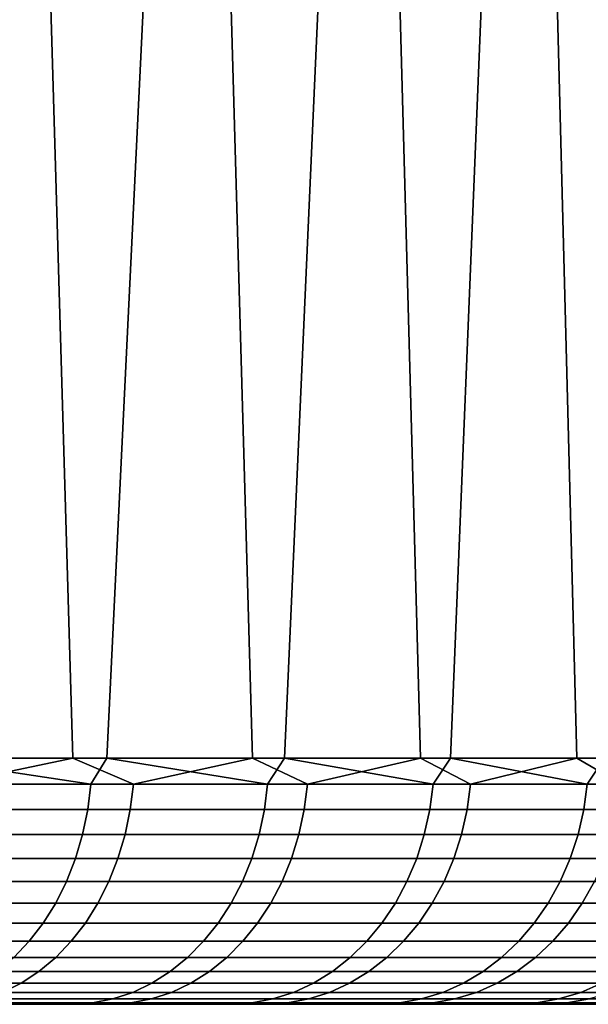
# Model space of a CAD drawing. Header units: metres. Extents: x -244 to 24, y -123 to 0.
# Tile 82 of 146: x 17.71 to 20.02, y -123.1 to -119.1. Entities that reach past the tile are written whole.
import ezdxf

# ---------------------------------------------------------------- set-up
doc = ezdxf.new("R2010")
doc.units = ezdxf.units.M
doc.layers.add('solid_10_231_103_000', color=7, linetype='CONTINUOUS')

msp = doc.modelspace()

# ---------------------------------------------------------------- linework, layer by layer
at = {"layer": 'solid_10_231_103_000'}
for points in [[(16.489807, -122.099998, 16.672993), (17.298077, -122.099998, 15.832845), (17.975527, -109.099998, 15.059308), (17.21521, -109.099998, 15.922869)], [(17.925125, -122.099998, -15.11927), (17.151546, -122.099998, -15.991463), (16.758112, -109.099998, -16.403303), (17.542549, -109.099998, -15.561488)], [(17.298077, -122.099998, 15.832845), (18.063591, -122.099998, 14.953566), (18.692457, -109.099998, 14.159607), (17.975527, -109.099998, 15.059308)], [(18.6544, -122.099998, -14.209708), (17.925125, -122.099998, -15.11927), (17.542549, -109.099998, -15.561488), (18.284863, -109.099998, -14.682182)], [(18.063591, -122.099998, 14.953566), (18.784458, -122.099998, 14.037327), (19.364489, -109.099998, 13.225679), (18.692457, -109.099998, 14.159607)], [(19.337568, -122.099998, -13.265026), (18.6544, -122.099998, -14.209708), (18.284863, -109.099998, -14.682182), (18.982729, -109.099998, -13.768029)], [(18.784458, -122.099998, 14.037327), (19.458899, -122.099998, 13.086394), (19.989887, -109.099998, 12.25993), (19.364489, -109.099998, 13.225679)], [(19.97294, -122.099998, -12.287559), (19.337568, -122.099998, -13.265026), (18.982729, -109.099998, -13.768029), (19.63529, -109.099998, -12.820159)], [(19.458899, -122.099998, 13.086394), (20.085243, -122.099998, 12.103117), (20.56728, -109.099998, 11.264524), (19.989887, -109.099998, 12.25993)], [(20.558949, -122.099998, -11.27972), (19.97294, -122.099998, -12.287559), (19.63529, -109.099998, -12.820159), (20.24052, -109.099998, -11.841612)], [(17.419607, -122.204529, -15.690853), (17.151546, -122.099998, -15.991463), (17.925125, -122.099998, -15.11927)], [(17.998402, -122.204529, 15.023417), (17.298077, -122.099998, 15.832845), (17.236681, -122.204529, 15.891582)], [(17.998402, -122.204529, 15.023417), (18.063591, -122.099998, 14.953566), (17.298077, -122.099998, 15.832845)], [(17.419607, -122.204529, -15.690853), (17.925125, -122.099998, -15.11927), (18.171219, -122.204529, -14.813925)], [(18.171219, -122.204529, -14.813925), (17.925125, -122.099998, -15.11927), (18.6544, -122.099998, -14.209708)], [(18.716442, -122.204529, 14.118794), (18.063591, -122.099998, 14.953566), (17.998402, -122.204529, 15.023417)], [(18.716442, -122.204529, 14.118794), (18.784458, -122.099998, 14.037327), (18.063591, -122.099998, 14.953566)], [(18.171219, -122.204529, -14.813925), (18.6544, -122.099998, -14.209708), (18.878733, -122.204529, -13.901044)], [(18.878733, -122.204529, -13.901044), (18.6544, -122.099998, -14.209708), (19.337568, -122.099998, -13.265026)], [(19.389059, -122.204529, 13.179906), (18.784458, -122.099998, 14.037327), (18.716442, -122.204529, 14.118794)], [(19.389059, -122.204529, 13.179906), (19.458899, -122.099998, 13.086394), (18.784458, -122.099998, 14.037327)], [(18.878733, -122.204529, -13.901044), (19.337568, -122.099998, -13.265026), (19.540428, -122.204529, -12.954428)], [(19.540428, -122.204529, -12.954428), (19.337568, -122.099998, -13.265026), (19.97294, -122.099998, -12.287559)], [(20.014622, -122.204529, 12.209032), (19.458899, -122.099998, 13.086394), (19.389059, -122.204529, 13.179906)], [(20.014622, -122.204529, 12.209032), (20.085243, -122.099998, 12.103117), (19.458899, -122.099998, 13.086394)], [(19.540428, -122.204529, -12.954428), (19.97294, -122.099998, -12.287559), (20.154703, -122.204529, -11.976373)], [(20.154703, -122.204529, -11.976373), (19.97294, -122.099998, -12.287559), (20.558949, -122.099998, -11.27972)], [(20.591612, -122.204529, 11.208528), (20.085243, -122.099998, 12.103117), (20.014622, -122.204529, 12.209032)], [(17.998402, -122.204529, 15.023417), (17.236681, -122.204529, 15.891582), (17.224627, -122.308014, 15.880467), (17.985815, -122.308014, 15.012911)], [(17.419607, -122.204529, -15.690853), (18.171219, -122.204529, -14.813925), (18.15851, -122.308014, -14.803564), (17.407423, -122.308014, -15.679879)], [(18.716442, -122.204529, 14.118794), (17.998402, -122.204529, 15.023417), (17.985815, -122.308014, 15.012911), (18.703352, -122.308014, 14.10892)], [(18.171219, -122.204529, -14.813925), (18.878733, -122.204529, -13.901044), (18.865528, -122.308014, -13.891322), (18.15851, -122.308014, -14.803564)], [(19.389059, -122.204529, 13.179906), (18.716442, -122.204529, 14.118794), (18.703352, -122.308014, 14.10892), (19.3755, -122.308014, 13.170689)], [(18.878733, -122.204529, -13.901044), (19.540428, -122.204529, -12.954428), (19.526762, -122.308014, -12.945368), (18.865528, -122.308014, -13.891322)], [(20.014622, -122.204529, 12.209032), (19.389059, -122.204529, 13.179906), (19.3755, -122.308014, 13.170689), (20.000624, -122.308014, 12.200494)], [(19.540428, -122.204529, -12.954428), (20.154703, -122.204529, -11.976373), (20.140608, -122.308014, -11.967997), (19.526762, -122.308014, -12.945368)], [(20.591612, -122.204529, 11.208528), (20.014622, -122.204529, 12.209032), (20.000624, -122.308014, 12.200494), (20.577209, -122.308014, 11.200689)], [(17.985815, -122.308014, 15.012911), (17.224627, -122.308014, 15.880467), (17.204678, -122.409218, 15.862075), (17.964983, -122.409218, 14.995523)], [(17.407423, -122.308014, -15.679879), (18.15851, -122.308014, -14.803564), (18.13748, -122.409218, -14.786419), (17.387262, -122.409218, -15.661719)], [(18.703352, -122.308014, 14.10892), (17.985815, -122.308014, 15.012911), (17.964983, -122.409218, 14.995523), (18.68169, -122.409218, 14.09258)], [(18.15851, -122.308014, -14.803564), (18.865528, -122.308014, -13.891322), (18.843679, -122.409218, -13.875234), (18.13748, -122.409218, -14.786419)], [(19.3755, -122.308014, 13.170689), (18.703352, -122.308014, 14.10892), (18.68169, -122.409218, 14.09258), (19.35306, -122.409218, 13.155435)], [(18.865528, -122.308014, -13.891322), (19.526762, -122.308014, -12.945368), (19.504147, -122.409218, -12.930375), (18.843679, -122.409218, -13.875234)], [(20.000624, -122.308014, 12.200494), (19.3755, -122.308014, 13.170689), (19.35306, -122.409218, 13.155435), (19.977459, -122.409218, 12.186363)], [(19.526762, -122.308014, -12.945368), (20.140608, -122.308014, -11.967997), (20.117281, -122.409218, -11.954136), (19.504147, -122.409218, -12.930375)], [(20.577209, -122.308014, 11.200689), (20.000624, -122.308014, 12.200494), (19.977459, -122.409218, 12.186363), (20.553377, -122.409218, 11.187716)], [(17.964983, -122.409218, 14.995523), (17.204678, -122.409218, 15.862075), (17.177053, -122.507027, 15.836606), (17.936138, -122.507027, 14.971445)], [(17.387262, -122.409218, -15.661719), (18.13748, -122.409218, -14.786419), (18.108356, -122.507027, -14.762677), (17.359344, -122.507027, -15.636572)], [(18.68169, -122.409218, 14.09258), (17.964983, -122.409218, 14.995523), (17.936138, -122.507027, 14.971445), (18.651693, -122.507027, 14.069951)], [(18.13748, -122.409218, -14.786419), (18.843679, -122.409218, -13.875234), (18.813423, -122.507027, -13.852955), (18.108356, -122.507027, -14.762677)], [(19.35306, -122.409218, 13.155435), (18.68169, -122.409218, 14.09258), (18.651693, -122.507027, 14.069951), (19.321985, -122.507027, 13.134312)], [(18.843679, -122.409218, -13.875234), (19.504147, -122.409218, -12.930375), (19.47283, -122.507027, -12.909613), (18.813423, -122.507027, -13.852955)], [(19.977459, -122.409218, 12.186363), (19.35306, -122.409218, 13.155435), (19.321985, -122.507027, 13.134312), (19.945383, -122.507027, 12.166796)], [(19.504147, -122.409218, -12.930375), (20.117281, -122.409218, -11.954136), (20.08498, -122.507027, -11.934941), (19.47283, -122.507027, -12.909613)], [(20.553377, -122.409218, 11.187716), (19.977459, -122.409218, 12.186363), (19.945383, -122.507027, 12.166796), (20.520376, -122.507027, 11.169753)], [(17.936138, -122.507027, 14.971445), (17.177053, -122.507027, 15.836606), (17.142056, -122.600365, 15.804339), (17.899593, -122.600365, 14.940942)], [(17.359344, -122.507027, -15.636572), (18.108356, -122.507027, -14.762677), (18.071463, -122.600365, -14.732599), (17.323977, -122.600365, -15.604713)], [(18.651693, -122.507027, 14.069951), (17.936138, -122.507027, 14.971445), (17.899593, -122.600365, 14.940942), (18.613691, -122.600365, 14.041285)], [(18.108356, -122.507027, -14.762677), (18.813423, -122.507027, -13.852955), (18.775091, -122.600365, -13.82473), (18.071463, -122.600365, -14.732599)], [(19.321985, -122.507027, 13.134312), (18.651693, -122.507027, 14.069951), (18.613691, -122.600365, 14.041285), (19.282618, -122.600365, 13.107551)], [(18.813423, -122.507027, -13.852955), (19.47283, -122.507027, -12.909613), (19.433155, -122.600365, -12.88331), (18.775091, -122.600365, -13.82473)], [(19.945383, -122.507027, 12.166796), (19.321985, -122.507027, 13.134312), (19.282618, -122.600365, 13.107551), (19.904745, -122.600365, 12.142007)], [(19.47283, -122.507027, -12.909613), (20.08498, -122.507027, -11.934941), (20.044058, -122.600365, -11.910625), (19.433155, -122.600365, -12.88331)], [(20.520376, -122.507027, 11.169753), (19.945383, -122.507027, 12.166796), (19.904745, -122.600365, 12.142007), (20.478567, -122.600365, 11.146995)], [(17.899593, -122.600365, 14.940942), (17.142056, -122.600365, 15.804339), (17.100069, -122.68821, 15.76563), (17.855753, -122.68821, 14.904347)], [(17.323977, -122.600365, -15.604713), (18.071463, -122.600365, -14.732599), (18.027201, -122.68821, -14.696515), (17.281546, -122.68821, -15.566493)], [(18.613691, -122.600365, 14.041285), (17.899593, -122.600365, 14.940942), (17.855753, -122.68821, 14.904347), (18.568102, -122.68821, 14.006894)], [(18.071463, -122.600365, -14.732599), (18.775091, -122.600365, -13.82473), (18.729105, -122.68821, -13.79087), (18.027201, -122.68821, -14.696515)], [(19.282618, -122.600365, 13.107551), (18.613691, -122.600365, 14.041285), (18.568102, -122.68821, 14.006894), (19.235388, -122.68821, 13.075447)], [(18.775091, -122.600365, -13.82473), (19.433155, -122.600365, -12.88331), (19.385559, -122.68821, -12.851756), (18.729105, -122.68821, -13.79087)], [(19.904745, -122.600365, 12.142007), (19.282618, -122.600365, 13.107551), (19.235388, -122.68821, 13.075447), (19.855993, -122.68821, 12.112267)], [(19.433155, -122.600365, -12.88331), (20.044058, -122.600365, -11.910625), (19.994965, -122.68821, -11.881452), (19.385559, -122.68821, -12.851756)], [(20.478567, -122.600365, 11.146995), (19.904745, -122.600365, 12.142007), (19.855993, -122.68821, 12.112267), (20.42841, -122.68821, 11.119693)], [(20.044058, -122.600365, -11.910625), (20.606316, -122.600365, -10.909033), (20.555845, -122.68821, -10.882314), (19.994965, -122.68821, -11.881452)], [(17.855753, -122.68821, 14.904347), (17.100069, -122.68821, 15.76563), (17.051558, -122.7696, 15.720903), (17.805096, -122.7696, 14.862064)], [(17.281546, -122.68821, -15.566493), (18.027201, -122.68821, -14.696515), (17.976057, -122.7696, -14.65482), (17.232517, -122.7696, -15.522331)], [(18.568102, -122.68821, 14.006894), (17.855753, -122.68821, 14.904347), (17.805096, -122.7696, 14.862064), (18.515425, -122.7696, 13.967156)], [(18.027201, -122.68821, -14.696515), (18.729105, -122.68821, -13.79087), (18.675972, -122.7696, -13.751745), (17.976057, -122.7696, -14.65482)], [(19.235388, -122.68821, 13.075447), (18.568102, -122.68821, 14.006894), (18.515425, -122.7696, 13.967156), (19.180819, -122.7696, 13.038352)], [(18.729105, -122.68821, -13.79087), (19.385559, -122.68821, -12.851756), (19.330561, -122.7696, -12.815295), (18.675972, -122.7696, -13.751745)], [(19.855993, -122.68821, 12.112267), (19.235388, -122.68821, 13.075447), (19.180819, -122.7696, 13.038352), (19.799662, -122.7696, 12.077905)], [(19.385559, -122.68821, -12.851756), (19.994965, -122.68821, -11.881452), (19.938238, -122.7696, -11.847744), (19.330561, -122.7696, -12.815295)], [(20.42841, -122.68821, 11.119693), (19.855993, -122.68821, 12.112267), (19.799662, -122.7696, 12.077905), (20.370455, -122.7696, 11.088146)], [(19.994965, -122.68821, -11.881452), (20.555845, -122.68821, -10.882314), (20.497528, -122.7696, -10.85144), (19.938238, -122.7696, -11.847744)], [(17.805096, -122.7696, 14.862064), (17.051558, -122.7696, 15.720903), (16.997049, -122.843636, 15.67065), (17.74818, -122.843636, 14.814555)], [(17.232517, -122.7696, -15.522331), (17.976057, -122.7696, -14.65482), (17.918594, -122.843636, -14.607975), (17.177431, -122.843636, -15.472712)], [(18.515425, -122.7696, 13.967156), (17.805096, -122.7696, 14.862064), (17.74818, -122.843636, 14.814555), (18.456238, -122.843636, 13.922508)], [(17.976057, -122.7696, -14.65482), (18.675972, -122.7696, -13.751745), (18.616272, -122.843636, -13.707786), (17.918594, -122.843636, -14.607975)], [(19.180819, -122.7696, 13.038352), (18.515425, -122.7696, 13.967156), (18.456238, -122.843636, 13.922508), (19.119503, -122.843636, 12.996673)], [(18.675972, -122.7696, -13.751745), (19.330561, -122.7696, -12.815295), (19.268768, -122.843636, -12.774329), (18.616272, -122.843636, -13.707786)], [(19.799662, -122.7696, 12.077905), (19.180819, -122.7696, 13.038352), (19.119503, -122.843636, 12.996673), (19.73637, -122.843636, 12.039296)], [(19.330561, -122.7696, -12.815295), (19.938238, -122.7696, -11.847744), (19.874504, -122.843636, -11.809872), (19.268768, -122.843636, -12.774329)], [(20.370455, -122.7696, 11.088146), (19.799662, -122.7696, 12.077905), (19.73637, -122.843636, 12.039296), (20.305338, -122.843636, 11.052702)], [(19.938238, -122.7696, -11.847744), (20.497528, -122.7696, -10.85144), (20.432005, -122.843636, -10.816752), (19.874504, -122.843636, -11.809872)], [(17.74818, -122.843636, 14.814555), (16.997049, -122.843636, 15.67065), (16.937145, -122.909508, 15.61542), (17.685629, -122.909508, 14.762343)], [(17.177431, -122.843636, -15.472712), (17.918594, -122.843636, -14.607975), (17.855442, -122.909508, -14.556491), (17.116892, -122.909508, -15.41818)], [(18.456238, -122.843636, 13.922508), (17.74818, -122.843636, 14.814555), (17.685629, -122.909508, 14.762343), (18.391191, -122.909508, 13.873441)], [(17.918594, -122.843636, -14.607975), (18.616272, -122.843636, -13.707786), (18.550661, -122.909508, -13.659474), (17.855442, -122.909508, -14.556491)], [(19.119503, -122.843636, 12.996673), (18.456238, -122.843636, 13.922508), (18.391191, -122.909508, 13.873441), (19.05212, -122.909508, 12.950868)], [(18.616272, -122.843636, -13.707786), (19.268768, -122.843636, -12.774329), (19.200859, -122.909508, -12.729308), (18.550661, -122.909508, -13.659474)], [(19.73637, -122.843636, 12.039296), (19.119503, -122.843636, 12.996673), (19.05212, -122.909508, 12.950868), (19.666811, -122.909508, 11.996865)], [(19.268768, -122.843636, -12.774329), (19.874504, -122.843636, -11.809872), (19.804459, -122.909508, -11.76825), (19.200859, -122.909508, -12.729308)], [(20.305338, -122.843636, 11.052702), (19.73637, -122.843636, 12.039296), (19.666811, -122.909508, 11.996865), (20.233774, -122.909508, 11.013748)], [(19.874504, -122.843636, -11.809872), (20.432005, -122.843636, -10.816752), (20.359995, -122.909508, -10.77863), (19.804459, -122.909508, -11.76825)], [(17.116892, -122.909508, -15.41818), (17.855442, -122.909508, -14.556491), (17.787294, -122.966499, -14.500935), (17.051563, -122.966499, -15.359335)], [(18.391191, -122.909508, 13.873441), (17.685629, -122.909508, 14.762343), (17.61813, -122.966499, 14.706001), (18.320999, -122.966499, 13.820491)], [(17.855442, -122.909508, -14.556491), (18.550661, -122.909508, -13.659474), (18.47986, -122.966499, -13.607342), (17.787294, -122.966499, -14.500935)], [(19.05212, -122.909508, 12.950868), (18.391191, -122.909508, 13.873441), (18.320999, -122.966499, 13.820491), (18.979404, -122.966499, 12.90144)], [(18.550661, -122.909508, -13.659474), (19.200859, -122.909508, -12.729308), (19.127577, -122.966499, -12.680725), (18.47986, -122.966499, -13.607342)], [(19.666811, -122.909508, 11.996865), (19.05212, -122.909508, 12.950868), (18.979404, -122.966499, 12.90144), (19.591751, -122.966499, 11.951078)], [(19.200859, -122.909508, -12.729308), (19.804459, -122.909508, -11.76825), (19.728872, -122.966499, -11.723334), (19.127577, -122.966499, -12.680725)], [(20.233774, -122.909508, 11.013748), (19.666811, -122.909508, 11.996865), (19.591751, -122.966499, 11.951078), (20.156549, -122.966499, 10.971713)], [(19.804459, -122.909508, -11.76825), (20.359995, -122.909508, -10.77863), (20.282288, -122.966499, -10.737493), (19.728872, -122.966499, -11.723334)], [(17.051563, -122.966499, -15.359335), (17.787294, -122.966499, -14.500935), (17.714901, -123.013969, -14.441916), (16.982162, -123.013969, -15.296823)], [(18.320999, -122.966499, 13.820491), (17.61813, -122.966499, 14.706001), (17.546423, -123.013969, 14.646148), (18.246431, -123.013969, 13.764241)], [(17.787294, -122.966499, -14.500935), (18.47986, -122.966499, -13.607342), (18.404646, -123.013969, -13.551959), (17.714901, -123.013969, -14.441916)], [(18.979404, -122.966499, 12.90144), (18.320999, -122.966499, 13.820491), (18.246431, -123.013969, 13.764241), (18.902159, -123.013969, 12.84893)], [(18.47986, -122.966499, -13.607342), (19.127577, -122.966499, -12.680725), (19.049726, -123.013969, -12.629114), (18.404646, -123.013969, -13.551959)], [(19.591751, -122.966499, 11.951078), (18.979404, -122.966499, 12.90144), (18.902159, -123.013969, 12.84893), (19.512012, -123.013969, 11.902437)], [(19.127577, -122.966499, -12.680725), (19.728872, -122.966499, -11.723334), (19.648575, -123.013969, -11.67562), (19.049726, -123.013969, -12.629114)], [(20.156549, -122.966499, 10.971713), (19.591751, -122.966499, 11.951078), (19.512012, -123.013969, 11.902437), (20.074511, -123.013969, 10.927057)], [(19.728872, -122.966499, -11.723334), (20.282288, -122.966499, -10.737493), (20.199739, -123.013969, -10.69379), (19.648575, -123.013969, -11.67562)], [(16.982162, -123.013969, -15.296823), (17.714901, -123.013969, -14.441916), (17.639053, -123.051414, -14.380081), (16.909452, -123.051414, -15.231328)], [(18.246431, -123.013969, 13.764241), (17.546423, -123.013969, 14.646148), (17.471296, -123.051414, 14.583439), (18.168308, -123.051414, 13.705309)], [(17.714901, -123.013969, -14.441916), (18.404646, -123.013969, -13.551959), (18.325846, -123.051414, -13.493936), (17.639053, -123.051414, -14.380081)], [(18.902159, -123.013969, 12.84893), (18.246431, -123.013969, 13.764241), (18.168308, -123.051414, 13.705309), (18.821228, -123.051414, 12.793917)], [(18.404646, -123.013969, -13.551959), (19.049726, -123.013969, -12.629114), (18.968164, -123.051414, -12.575042), (18.325846, -123.051414, -13.493936)], [(19.512012, -123.013969, 11.902437), (18.902159, -123.013969, 12.84893), (18.821228, -123.051414, 12.793917), (19.428469, -123.051414, 11.851476)], [(19.049726, -123.013969, -12.629114), (19.648575, -123.013969, -11.67562), (19.564449, -123.051414, -11.62563), (18.968164, -123.051414, -12.575042)], [(20.074511, -123.013969, 10.927057), (19.512012, -123.013969, 11.902437), (19.428469, -123.051414, 11.851476), (19.988562, -123.051414, 10.880273)], [(19.648575, -123.013969, -11.67562), (20.199739, -123.013969, -10.69379), (20.113253, -123.051414, -10.648005), (19.564449, -123.051414, -11.62563)], [(20.588293, -123.013969, 9.925159), (20.074511, -123.013969, 10.927057), (19.988562, -123.051414, 10.880273), (20.500143, -123.051414, 9.882665)], [(18.168308, -123.051414, 13.705309), (17.471296, -123.051414, 14.583439), (17.393576, -123.078407, 14.518564), (18.087486, -123.078407, 13.644341)], [(17.639053, -123.051414, -14.380081), (18.325846, -123.051414, -13.493936), (18.244324, -123.078407, -13.433908), (17.560585, -123.078407, -14.316112)], [(18.821228, -123.051414, 12.793917), (18.168308, -123.051414, 13.705309), (18.087486, -123.078407, 13.644341), (18.737501, -123.078407, 12.737003)], [(18.325846, -123.051414, -13.493936), (18.968164, -123.051414, -12.575042), (18.883783, -123.078407, -12.519102), (18.244324, -123.078407, -13.433908)], [(19.428469, -123.051414, 11.851476), (18.821228, -123.051414, 12.793917), (18.737501, -123.078407, 12.737003), (19.342041, -123.078407, 11.798755)], [(18.968164, -123.051414, -12.575042), (19.564449, -123.051414, -11.62563), (19.477415, -123.078407, -11.573914), (18.883783, -123.078407, -12.519102)], [(19.988562, -123.051414, 10.880273), (19.428469, -123.051414, 11.851476), (19.342041, -123.078407, 11.798755), (19.899641, -123.078407, 10.831872)], [(19.564449, -123.051414, -11.62563), (20.113253, -123.051414, -10.648005), (20.023779, -123.078407, -10.600636), (19.477415, -123.078407, -11.573914)], [(20.500143, -123.051414, 9.882665), (19.988562, -123.051414, 10.880273), (19.899641, -123.078407, 10.831872), (20.408947, -123.078407, 9.838701)], [(-22.448893, -123.099998, 0.223047), (22.448887, -123.099998, 0.223268), (22.436216, -123.099998, 0.786252), (-22.436228, -123.099998, 0.78603)], [(-22.447412, -123.099998, -0.340214), (22.447412, -123.099998, -0.339992), (22.448887, -123.099998, 0.223268), (-22.448893, -123.099998, 0.223047)], [(-22.431808, -123.099998, -0.903462), (22.431814, -123.099998, -0.903241), (22.447412, -123.099998, -0.339992), (-22.447412, -123.099998, -0.340214)], [(-22.436228, -123.099998, 0.78603), (22.436216, -123.099998, 0.786252), (22.409416, -123.099998, 1.349095), (-22.409433, -123.099998, 1.348874)], [(-22.402102, -123.099998, -1.465733), (22.402111, -123.099998, -1.465512), (22.431814, -123.099998, -0.903241), (-22.431808, -123.099998, -0.903462)], [(-22.409433, -123.099998, 1.348874), (22.409416, -123.099998, 1.349095), (22.368536, -123.099998, 1.910755), (-22.368559, -123.099998, 1.910535)], [(-22.358259, -123.099998, -2.027382), (22.358274, -123.099998, -2.027161), (22.402111, -123.099998, -1.465512), (-22.402102, -123.099998, -1.465733)], [(-22.368559, -123.099998, 1.910535), (22.368536, -123.099998, 1.910755), (22.313551, -123.099998, 2.471305), (-22.31358, -123.099998, 2.471085)], [(-22.300348, -123.099998, -2.58782), (22.300371, -123.099998, -2.5876), (22.358274, -123.099998, -2.027161), (-22.358259, -123.099998, -2.027382)], [(-22.31358, -123.099998, 2.471085), (22.313551, -123.099998, 2.471305), (22.244505, -123.099998, 3.030529), (-22.244537, -123.099998, 3.030309)], [(-22.228439, -123.099998, -3.146241), (22.228468, -123.099998, -3.146022), (22.300371, -123.099998, -2.5876), (-22.300348, -123.099998, -2.58782)], [(-22.244537, -123.099998, 3.030309), (22.244505, -123.099998, 3.030529), (22.161512, -123.099998, 3.587444), (-22.161551, -123.099998, 3.587225)], [(-22.142477, -123.099998, -3.70307), (22.142509, -123.099998, -3.702852), (22.228468, -123.099998, -3.146022), (-22.228439, -123.099998, -3.146241)], [(-22.161551, -123.099998, 3.587225), (22.161512, -123.099998, 3.587444), (22.06451, -123.099998, 4.14237), (-22.064554, -123.099998, 4.142152)], [(-22.042601, -123.099998, -4.257498), (22.042639, -123.099998, -4.257281), (22.142509, -123.099998, -3.702852), (-22.142477, -123.099998, -3.70307)], [(-22.064554, -123.099998, 4.142152), (22.06451, -123.099998, 4.14237), (21.953615, -123.099998, 4.694782), (-21.953665, -123.099998, 4.694565)], [(-21.92889, -123.099998, -4.808955), (21.928934, -123.099998, -4.808739), (22.042639, -123.099998, -4.257281), (-22.042601, -123.099998, -4.257498)], [(-21.953665, -123.099998, 4.694565), (21.953615, -123.099998, 4.694782), (21.828979, -123.099998, 5.243846), (-21.829035, -123.099998, 5.24363)], [(-21.801289, -123.099998, -5.357784), (21.801338, -123.099998, -5.357569), (21.928934, -123.099998, -4.808739), (-21.92889, -123.099998, -4.808955)], [(-21.829035, -123.099998, 5.24363), (21.828979, -123.099998, 5.243846), (21.690504, -123.099998, 5.789978), (-21.690565, -123.099998, 5.789764)], [(-21.660027, -123.099998, -5.903037), (21.66008, -123.099998, -5.902823), (21.801338, -123.099998, -5.357569), (-21.801289, -123.099998, -5.357784)], [(-21.690565, -123.099998, 5.789764), (21.690504, -123.099998, 5.789978), (21.538401, -123.099998, 6.332424), (-21.538467, -123.099998, 6.332211)], [(-21.505142, -123.099998, -6.444451), (21.505203, -123.099998, -6.44424), (21.66008, -123.099998, -5.902823), (-21.660027, -123.099998, -5.903037)], [(-21.538467, -123.099998, 6.332211), (21.538401, -123.099998, 6.332424), (21.372818, -123.099998, 6.870575), (-21.372889, -123.099998, 6.870364)], [(-21.33663, -123.099998, -6.982145), (21.336695, -123.099998, -6.981935), (21.505203, -123.099998, -6.44424), (-21.505142, -123.099998, -6.444451)], [(-21.372889, -123.099998, 6.870364), (21.372818, -123.099998, 6.870575), (21.193653, -123.099998, 7.404792), (-21.193729, -123.099998, 7.404583)], [(-21.154799, -123.099998, -7.515121), (21.154869, -123.099998, -7.514913), (21.336695, -123.099998, -6.981935), (-21.33663, -123.099998, -6.982145)], [(-21.193729, -123.099998, 7.404583), (21.193653, -123.099998, 7.404792), (21.001219, -123.099998, 7.934177), (-21.001301, -123.099998, 7.93397)], [(-20.959599, -123.099998, -8.043463), (20.959675, -123.099998, -8.043256), (21.154869, -123.099998, -7.514913), (-21.154799, -123.099998, -7.515121)], [(-21.001301, -123.099998, 7.93397), (21.001219, -123.099998, 7.934177), (20.795609, -123.099998, 8.458411), (-20.795694, -123.099998, 8.458205)], [(-20.751135, -123.099998, -8.566951), (20.751215, -123.099998, -8.566747), (20.959675, -123.099998, -8.043256), (-20.959599, -123.099998, -8.043463)], [(-20.795694, -123.099998, 8.458205), (20.795609, -123.099998, 8.458411), (20.576773, -123.099998, 8.977661), (-20.576864, -123.099998, 8.977457)], [(-20.529764, -123.099998, -9.084671), (20.529852, -123.099998, -9.084469), (20.751215, -123.099998, -8.566747), (-20.751135, -123.099998, -8.566951)], [(-20.576864, -123.099998, 8.977457), (20.576773, -123.099998, 8.977661), (20.345119, -123.099998, 9.490971), (-20.345217, -123.099998, 9.490769)], [(-20.295343, -123.099998, -9.596927), (20.295435, -123.099998, -9.596727), (20.529852, -123.099998, -9.084469), (-20.529764, -123.099998, -9.084671)], [(-20.345217, -123.099998, 9.490769), (20.345119, -123.099998, 9.490971), (20.100616, -123.099998, 9.998356), (-20.100719, -123.099998, 9.998158)], [(-20.048124, -123.099998, -10.103222), (20.04822, -123.099998, -10.103024), (20.295435, -123.099998, -9.596727), (-20.295343, -123.099998, -9.596927)], [(-20.100719, -123.099998, 9.998158), (20.100616, -123.099998, 9.998356), (19.843359, -123.099998, 10.499675), (-19.843466, -123.099998, 10.499479)], [(-19.788456, -123.099998, -10.6028), (19.788557, -123.099998, -10.602606), (20.04822, -123.099998, -10.103024), (-20.048124, -123.099998, -10.103222)], [(-19.843466, -123.099998, 10.499479), (19.843359, -123.099998, 10.499675), (19.573799, -123.099998, 10.994033), (-19.573912, -123.099998, 10.993839)], [(-19.516144, -123.099998, -11.096041), (19.516251, -123.099998, -11.095849), (19.788557, -123.099998, -10.602606), (-19.788456, -123.099998, -10.6028)], [(-19.573912, -123.099998, 10.993839), (19.573799, -123.099998, 10.994033), (19.29178, -123.099998, 11.481685), (-19.291897, -123.099998, 11.481494)], [(-19.231585, -123.099998, -11.582254), (19.231695, -123.099998, -11.582066), (19.516251, -123.099998, -11.095849), (-19.516144, -123.099998, -11.096041)], [(-19.291897, -123.099998, 11.481494), (19.29178, -123.099998, 11.481685), (18.997572, -123.099998, 11.962211), (-18.997692, -123.099998, 11.962024)], [(-18.935068, -123.099998, -12.060905), (18.935184, -123.099998, -12.060719), (19.231695, -123.099998, -11.582066), (-19.231585, -123.099998, -11.582254)], [(-18.997692, -123.099998, 11.962024), (18.997572, -123.099998, 11.962211), (18.691616, -123.099998, 12.434861), (-18.691742, -123.099998, 12.434677)], [(-18.626413, -123.099998, -12.53231), (18.626534, -123.099998, -12.532126), (18.935184, -123.099998, -12.060719), (-18.935068, -123.099998, -12.060905)], [(-18.691742, -123.099998, 12.434677), (18.691616, -123.099998, 12.434861), (18.373682, -123.099998, 12.899988), (-18.373812, -123.099998, 12.899807)], [(-18.306149, -123.099998, -12.995671), (18.306274, -123.099998, -12.995491), (18.626534, -123.099998, -12.532126), (-18.626413, -123.099998, -12.53231)], [(-18.373812, -123.099998, 12.899807), (18.373682, -123.099998, 12.899988), (18.044207, -123.099998, 13.356979), (-18.044344, -123.099998, 13.3568)], [(-17.974434, -123.099998, -13.45072), (17.974564, -123.099998, -13.450543), (18.306274, -123.099998, -12.995491), (-18.306149, -123.099998, -12.995671)], [(-18.044344, -123.099998, 13.3568), (18.044207, -123.099998, 13.356979), (17.703564, -123.099998, 13.805287), (-17.703705, -123.099998, 13.805111)], [(-17.631193, -123.099998, -13.897594), (17.631327, -123.099998, -13.897421), (17.974564, -123.099998, -13.450543), (-17.974434, -123.099998, -13.45072)], [(18.087486, -123.078407, 13.644341), (17.393576, -123.078407, 14.518564), (17.314112, -123.094666, 14.452236), (18.004852, -123.094666, 13.582006)], [(18.004852, -123.094666, 13.582006), (17.314112, -123.094666, 14.452236), (17.703564, -123.099998, 13.805287)], [(17.560585, -123.078407, -14.316112), (18.244324, -123.078407, -13.433908), (18.160973, -123.094666, -13.372535), (17.48036, -123.094666, -14.250708)], [(17.48036, -123.094666, -14.250708), (18.160973, -123.094666, -13.372535), (17.631327, -123.099998, -13.897421)], [(18.160973, -123.094666, -13.372535), (17.974564, -123.099998, -13.450543), (17.631327, -123.099998, -13.897421)], [(18.004852, -123.094666, 13.582006), (17.703564, -123.099998, 13.805287), (18.044207, -123.099998, 13.356979)], [(18.160973, -123.094666, -13.372535), (18.306274, -123.099998, -12.995491), (17.974564, -123.099998, -13.450543)], [(18.737501, -123.078407, 12.737003), (18.087486, -123.078407, 13.644341), (18.004852, -123.094666, 13.582006), (18.651897, -123.094666, 12.678814)], [(18.004852, -123.094666, 13.582006), (18.044207, -123.099998, 13.356979), (18.373682, -123.099998, 12.899988)], [(18.651897, -123.094666, 12.678814), (18.004852, -123.094666, 13.582006), (18.373682, -123.099998, 12.899988)], [(18.244324, -123.078407, -13.433908), (18.883783, -123.078407, -12.519102), (18.797512, -123.094666, -12.461907), (18.160973, -123.094666, -13.372535)], [(18.160973, -123.094666, -13.372535), (18.797512, -123.094666, -12.461907), (18.306274, -123.099998, -12.995491)], [(18.797512, -123.094666, -12.461907), (18.626534, -123.099998, -12.532126), (18.306274, -123.099998, -12.995491)], [(18.651897, -123.094666, 12.678814), (18.373682, -123.099998, 12.899988), (18.691616, -123.099998, 12.434861)], [(18.797512, -123.094666, -12.461907), (18.935184, -123.099998, -12.060719), (18.626534, -123.099998, -12.532126)], [(19.342041, -123.078407, 11.798755), (18.737501, -123.078407, 12.737003), (18.651897, -123.094666, 12.678814), (19.253677, -123.094666, 11.744851)], [(18.651897, -123.094666, 12.678814), (18.691616, -123.099998, 12.434861), (18.997572, -123.099998, 11.962211)], [(19.253677, -123.094666, 11.744851), (18.651897, -123.094666, 12.678814), (18.997572, -123.099998, 11.962211)], [(18.883783, -123.078407, -12.519102), (19.477415, -123.078407, -11.573914), (19.388432, -123.094666, -11.521037), (18.797512, -123.094666, -12.461907)], [(18.797512, -123.094666, -12.461907), (19.388432, -123.094666, -11.521037), (18.935184, -123.099998, -12.060719)], [(19.388432, -123.094666, -11.521037), (19.231695, -123.099998, -11.582066), (18.935184, -123.099998, -12.060719)], [(19.253677, -123.094666, 11.744851), (18.997572, -123.099998, 11.962211), (19.29178, -123.099998, 11.481685)], [(19.388432, -123.094666, -11.521037), (19.516251, -123.099998, -11.095849), (19.231695, -123.099998, -11.582066)], [(19.899641, -123.078407, 10.831872), (19.342041, -123.078407, 11.798755), (19.253677, -123.094666, 11.744851), (19.808729, -123.094666, 10.782386)], [(19.253677, -123.094666, 11.744851), (19.29178, -123.099998, 11.481685), (19.573799, -123.099998, 10.994033)], [(19.808729, -123.094666, 10.782386), (19.253677, -123.094666, 11.744851), (19.573799, -123.099998, 10.994033)], [(19.477415, -123.078407, -11.573914), (20.023779, -123.078407, -10.600636), (19.932299, -123.094666, -10.552207), (19.388432, -123.094666, -11.521037)], [(19.388432, -123.094666, -11.521037), (19.932299, -123.094666, -10.552207), (19.516251, -123.099998, -11.095849)], [(19.932299, -123.094666, -10.552207), (19.788557, -123.099998, -10.602606), (19.516251, -123.099998, -11.095849)], [(19.808729, -123.094666, 10.782386), (19.573799, -123.099998, 10.994033), (19.843359, -123.099998, 10.499675)], [(19.932299, -123.094666, -10.552207), (20.04822, -123.099998, -10.103024), (19.788557, -123.099998, -10.602606)], [(20.408947, -123.078407, 9.838701), (19.899641, -123.078407, 10.831872), (19.808729, -123.094666, 10.782386), (20.315708, -123.094666, 9.793753)], [(19.808729, -123.094666, 10.782386), (19.843359, -123.099998, 10.499675), (20.100616, -123.099998, 9.998356)], [(20.315708, -123.094666, 9.793753), (19.808729, -123.094666, 10.782386), (20.100616, -123.099998, 9.998356)], [(20.023779, -123.078407, -10.600636), (20.521545, -123.078407, -9.601633), (20.427792, -123.094666, -9.557768), (19.932299, -123.094666, -10.552207)], [(19.932299, -123.094666, -10.552207), (20.427792, -123.094666, -9.557768), (20.04822, -123.099998, -10.103024)]]:
    msp.add_3dface(points, dxfattribs=at)

doc.saveas('drawing.dxf')
